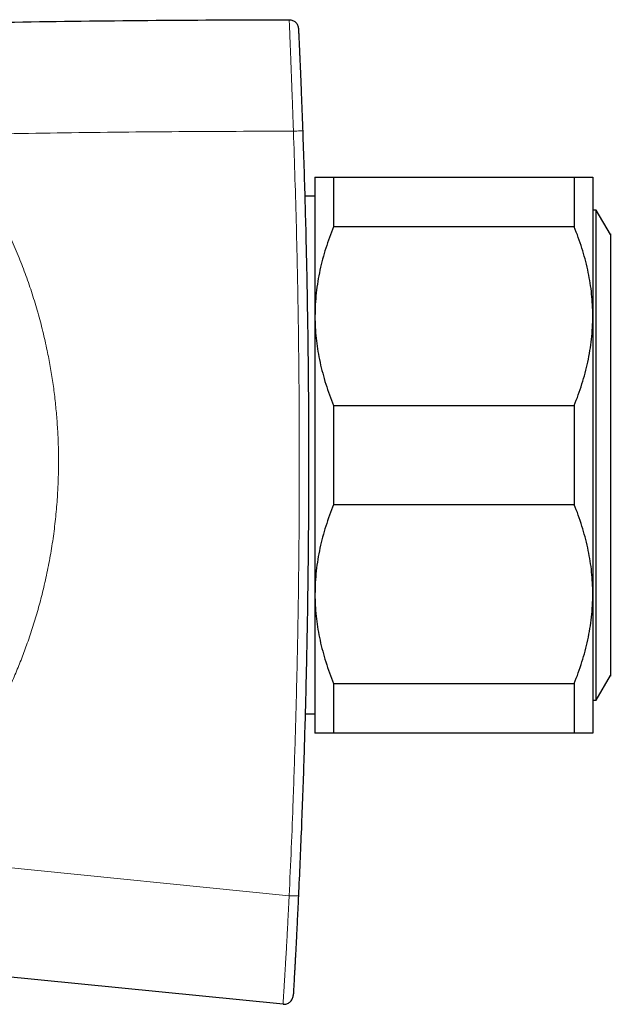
# Model space of a CAD drawing. Header units: millimetres. Extents: x 8 to 1018, y 12 to 2184.
# Tile 30 of 54: x 129 to 161, y 1204 to 1257. Entities that reach past the tile are written whole.
import ezdxf

# ---------------------------------------------------------------- set-up
doc = ezdxf.new("R2010")
doc.units = ezdxf.units.MM

msp = doc.modelspace()

# ---------------------------------------------------------------- linework, layer by layer
at = {"color": 7, "linetype": 'Continuous', "lineweight": 30}
for p, q in [((144.686, 1248.964), (144.686, 1241.464)), ((145.686, 1248.964), (145.686, 1246.286)), ((145.686, 1248.964), (158.686, 1248.964)), ((158.686, 1248.964), (158.686, 1246.286)), ((159.686, 1248.964), (159.686, 1241.464)), ((144.686, 1247.927), (144.134, 1247.927)), ((159.873, 1247.185), (159.686, 1247.185)), ((160.636, 1245.864), (159.873, 1247.185)), ((159.873, 1220.744), (159.873, 1247.185)), ((158.686, 1246.286), (145.686, 1246.286)), ((160.686, 1245.864), (160.636, 1245.864)), ((160.636, 1245.864), (160.636, 1222.064)), ((144.686, 1241.464), (144.686, 1226.464)), ((159.686, 1241.464), (159.686, 1226.464)), ((145.686, 1236.643), (145.686, 1231.286)), ((145.686, 1236.643), (158.686, 1236.643)), ((158.686, 1236.643), (158.686, 1231.286)), ((158.686, 1231.286), (145.686, 1231.286)), ((144.686, 1226.464), (144.686, 1218.964)), ((159.686, 1226.464), (159.686, 1218.964)), ((145.686, 1221.643), (158.686, 1221.643)), ((145.686, 1221.643), (145.686, 1218.964)), ((158.686, 1221.643), (158.686, 1218.964)), ((159.873, 1220.744), (160.636, 1222.064)), ((160.636, 1222.064), (160.686, 1222.064)), ((159.686, 1220.744), (159.873, 1220.744)), ((144.154, 1220.002), (144.686, 1220.002)), ((158.686, 1218.964), (145.686, 1218.964)), ((142.963, 1204.327), (108.108, 1207.794))]:
    msp.add_line(p, q, dxfattribs=at)
at = {"color": 8, "linetype": 'Continuous', "lineweight": 0}
msp.add_line((121.727, 1212.335), (143.293, 1210.183), dxfattribs=at)
msp.add_arc((143.656, 1215.012), 4.843, 265.6994, 271.613, dxfattribs=at)
at = {"color": 7, "linetype": 'Continuous', "lineweight": 30}
for points in [[(114.55, 1257.014), (116.945, 1257.08), (121.735, 1257.213), (128.92, 1257.346), (136.107, 1257.435), (140.898, 1257.45), (143.294, 1257.457)], [(143.294, 1257.457), (143.357, 1257.45), (143.485, 1257.436), (143.647, 1257.327), (143.764, 1257.17), (143.784, 1257.044), (143.794, 1256.98)], [(142.963, 1204.327), (142.996, 1204.325), (143.064, 1204.322), (143.163, 1204.344), (143.256, 1204.384), (143.339, 1204.441), (143.409, 1204.515), (143.463, 1204.6), (143.5, 1204.695), (143.507, 1204.762), (143.511, 1204.795)]]:
    msp.add_open_spline(points, degree=3, dxfattribs=at)
at = {"color": 8, "linetype": 'Continuous', "lineweight": 0}
for points, knots in [([(143.522, 1251.441), (143.522, 1251.441), (143.517, 1251.592), (143.506, 1251.896), (143.49, 1252.337), (143.475, 1252.765), (143.461, 1253.152), (143.448, 1253.511), (143.436, 1253.813), (143.426, 1254.099), (143.415, 1254.368), (143.405, 1254.646), (143.395, 1254.909), (143.385, 1255.158), (143.376, 1255.419), (143.365, 1255.695), (143.354, 1255.979), (143.344, 1256.239), (143.335, 1256.472), (143.327, 1256.675), (143.32, 1256.851), (143.314, 1257), (143.309, 1257.109), (143.305, 1257.197), (143.302, 1257.267), (143.299, 1257.333), (143.297, 1257.387), (143.295, 1257.427), (143.294, 1257.452), (143.294, 1257.455), (143.294, 1257.457)], [0, 0, 0, 0, 0.000006, 0.046114, 0.09222, 0.134266, 0.176664, 0.210737, 0.244807, 0.270492, 0.300472, 0.330471, 0.360442, 0.387844, 0.415243, 0.452369, 0.490406, 0.528538, 0.566578, 0.605025, 0.643481, 0.682735, 0.721998, 0.747625, 0.78201, 0.816398, 0.859622, 0.903365, 0.947176, 1, 1, 1, 1]), ([(143.522, 1251.441), (141.462, 1251.435), (137.341, 1251.424), (131.159, 1251.361), (127.037, 1251.288), (124.977, 1251.252)], [0, 0, 0, 0, 0.333272, 0.666601, 1, 1, 1, 1]), ([(143.293, 1210.183), (143.332, 1211.041), (143.41, 1212.756), (143.521, 1215.617), (143.625, 1218.764), (143.715, 1222.199), (143.782, 1225.635), (143.825, 1229.073), (143.844, 1232.512), (143.84, 1235.953), (143.811, 1239.394), (143.76, 1242.836), (143.69, 1245.991), (143.61, 1248.859), (143.552, 1250.58), (143.522, 1251.441)], [0, 0, 0, 0, 0.062426, 0.124852, 0.208109, 0.291368, 0.374625, 0.457958, 0.541292, 0.624625, 0.708033, 0.791443, 0.874851, 0.937426, 1, 1, 1, 1]), ([(124.977, 1251.252), (125.122, 1251.055), (125.412, 1250.661), (125.829, 1250.056), (126.232, 1249.441), (126.618, 1248.818), (126.988, 1248.187), (127.397, 1247.448), (127.837, 1246.591), (128.295, 1245.612), (128.712, 1244.63), (129.088, 1243.646), (129.425, 1242.662), (129.729, 1241.66), (129.999, 1240.641), (130.22, 1239.665), (130.397, 1238.743), (130.537, 1237.877), (130.65, 1237.007), (130.738, 1236.134), (130.8, 1235.265), (130.835, 1234.402), (130.845, 1233.544), (130.83, 1232.687), (130.787, 1231.763), (130.709, 1230.772), (130.586, 1229.714), (130.425, 1228.657), (130.224, 1227.602), (129.994, 1226.593), (129.739, 1225.631), (129.465, 1224.715), (129.17, 1223.838), (128.859, 1223), (128.536, 1222.2), (128.22, 1221.48), (127.919, 1220.839), (127.607, 1220.209), (127.246, 1219.526), (126.832, 1218.791), (126.396, 1218.068), (125.924, 1217.334), (125.413, 1216.59), (124.862, 1215.84), (124.307, 1215.131), (123.751, 1214.464), (123.197, 1213.836), (122.672, 1213.274), (122.181, 1212.774), (121.879, 1212.481), (121.727, 1212.335)], [0, 0, 0, 0, 0.017185, 0.034371, 0.051599, 0.068827, 0.085879, 0.102931, 0.128225, 0.153528, 0.178823, 0.203168, 0.22752, 0.251865, 0.276721, 0.301577, 0.322115, 0.342666, 0.363221, 0.383772, 0.40431, 0.424382, 0.444462, 0.464543, 0.484615, 0.50947, 0.534326, 0.559459, 0.584599, 0.609731, 0.63212, 0.654516, 0.676905, 0.697114, 0.717328, 0.737537, 0.752327, 0.767117, 0.78687, 0.806632, 0.826394, 0.846148, 0.867951, 0.88976, 0.911564, 0.931178, 0.950796, 0.97041, 0.985205, 1, 1, 1, 1]), ([(142.963, 1204.327), (142.963, 1204.327), (142.963, 1204.327), (142.963, 1204.331), (142.964, 1204.355), (142.967, 1204.394), (142.97, 1204.45), (142.975, 1204.522), (142.98, 1204.613), (142.987, 1204.723), (142.995, 1204.852), (143.004, 1205.006), (143.015, 1205.185), (143.028, 1205.388), (143.041, 1205.6), (143.054, 1205.817), (143.067, 1206.021), (143.081, 1206.265), (143.098, 1206.551), (143.119, 1206.898), (143.14, 1207.261), (143.161, 1207.634), (143.182, 1208.017), (143.203, 1208.406), (143.224, 1208.817), (143.246, 1209.247), (143.27, 1209.707), (143.285, 1210.02), (143.293, 1210.183), (143.293, 1210.183)], [0, 0, 0, 0, 0.0000062, 0.049078, 0.0948645, 0.140721, 0.1818601, 0.22309, 0.2641497, 0.3014238, 0.3388494, 0.3764715, 0.4143358, 0.4506038, 0.4871619, 0.5166866, 0.5463782, 0.5712658, 0.61134, 0.6517498, 0.6924355, 0.7333496, 0.7739819, 0.8153329, 0.8567863, 0.9030595, 0.9494133, 0.9999938, 1, 1, 1, 1])]:
    msp.add_open_spline(points, degree=3, knots=knots, dxfattribs=at)
at = {"color": 7, "linetype": 'Continuous', "lineweight": 30}
for points, knots in [([(143.795, 1256.98), (143.795, 1256.979), (143.795, 1256.977), (143.796, 1256.952), (143.798, 1256.91), (143.801, 1256.846), (143.805, 1256.76), (143.81, 1256.653), (143.816, 1256.527), (143.822, 1256.386), (143.829, 1256.235), (143.836, 1256.08), (143.844, 1255.906), (143.852, 1255.713), (143.861, 1255.503), (143.871, 1255.277), (143.882, 1255.038), (143.893, 1254.76), (143.907, 1254.441), (143.921, 1254.083), (143.937, 1253.693), (143.954, 1253.272), (143.971, 1252.821), (143.988, 1252.369), (144.005, 1251.915), (144.016, 1251.611), (144.022, 1251.46)], [0, 0, 0, 0, 0.050008, 0.10001, 0.150012, 0.200016, 0.250013, 0.291681, 0.333346, 0.375006, 0.406258, 0.437504, 0.468753, 0.5, 0.531246, 0.562495, 0.593742, 0.624993, 0.666653, 0.708318, 0.749985, 0.799982, 0.849986, 0.899988, 0.949991, 1, 1, 1, 1]), ([(144.022, 1251.46), (144.065, 1250.175), (144.151, 1247.606), (144.243, 1243.751), (144.306, 1239.896), (144.34, 1236.042), (144.344, 1232.188), (144.319, 1228.408), (144.267, 1224.701), (144.189, 1221.068), (144.084, 1217.435), (143.955, 1213.803), (143.847, 1211.382), (143.792, 1210.171)], [0, 0, 0, 0, 0.093375, 0.186724, 0.280054, 0.373369, 0.466677, 0.559982, 0.647959, 0.735945, 0.823943, 0.91196, 1, 1, 1, 1]), ([(144.686, 1248.964), (144.686, 1248.964), (144.687, 1248.964), (144.705, 1248.964), (144.758, 1248.964), (144.842, 1248.964), (144.955, 1248.964), (145.097, 1248.964), (145.267, 1248.964), (145.462, 1248.964), (145.611, 1248.964), (145.686, 1248.964)], [0, 0, 0, 0, 0.031426, 0.150353, 0.269282, 0.389133, 0.508986, 0.631385, 0.753788, 0.876892, 1, 1, 1, 1]), ([(158.686, 1248.964), (158.758, 1248.964), (158.902, 1248.964), (159.093, 1248.964), (159.261, 1248.964), (159.404, 1248.964), (159.521, 1248.964), (159.609, 1248.964), (159.665, 1248.964), (159.684, 1248.964), (159.685, 1248.964), (159.686, 1248.964)], [0, 0, 0, 0, 0.119246, 0.238489, 0.358338, 0.478183, 0.600299, 0.722411, 0.845493, 0.968574, 1, 1, 1, 1]), ([(145.686, 1246.286), (145.611, 1246.095), (145.462, 1245.713), (145.267, 1245.13), (145.096, 1244.541), (144.951, 1243.941), (144.834, 1243.332), (144.749, 1242.714), (144.696, 1242.091), (144.689, 1241.673), (144.686, 1241.464)], [0, 0, 0, 0, 0.122973, 0.245942, 0.369581, 0.493217, 0.619375, 0.745529, 0.872765, 1, 1, 1, 1]), ([(159.686, 1241.464), (159.685, 1241.52), (159.684, 1241.771), (159.665, 1242.216), (159.612, 1242.799), (159.528, 1243.382), (159.415, 1243.966), (159.273, 1244.55), (159.103, 1245.134), (158.909, 1245.714), (158.76, 1246.095), (158.686, 1246.286)], [0, 0, 0, 0, 0.0340845, 0.152699, 0.2713147, 0.3908442, 0.5103765, 0.6324315, 0.7544901, 0.8772433, 1, 1, 1, 1]), ([(144.686, 1241.464), (144.686, 1241.408), (144.687, 1241.158), (144.706, 1240.713), (144.76, 1240.129), (144.843, 1239.547), (144.956, 1238.962), (145.098, 1238.378), (145.268, 1237.794), (145.462, 1237.215), (145.611, 1236.833), (145.686, 1236.643)], [0, 0, 0, 0, 0.034085, 0.152699, 0.271315, 0.390844, 0.510376, 0.632431, 0.75449, 0.877243, 1, 1, 1, 1]), ([(158.686, 1236.643), (158.76, 1236.834), (158.909, 1237.216), (159.104, 1237.799), (159.275, 1238.388), (159.42, 1238.988), (159.537, 1239.596), (159.622, 1240.215), (159.675, 1240.838), (159.682, 1241.256), (159.686, 1241.464)], [0, 0, 0, 0, 0.122973, 0.245942, 0.369581, 0.493217, 0.619375, 0.745529, 0.872765, 1, 1, 1, 1]), ([(145.686, 1231.286), (145.611, 1231.095), (145.462, 1230.713), (145.267, 1230.13), (145.096, 1229.541), (144.951, 1228.941), (144.834, 1228.332), (144.749, 1227.714), (144.696, 1227.091), (144.689, 1226.673), (144.686, 1226.464)], [0, 0, 0, 0, 0.122973, 0.245942, 0.369581, 0.493217, 0.619375, 0.745529, 0.872765, 1, 1, 1, 1]), ([(159.686, 1226.464), (159.685, 1226.52), (159.684, 1226.771), (159.665, 1227.216), (159.612, 1227.799), (159.528, 1228.382), (159.415, 1228.966), (159.273, 1229.55), (159.103, 1230.134), (158.909, 1230.714), (158.76, 1231.095), (158.686, 1231.286)], [0, 0, 0, 0, 0.0340845, 0.152699, 0.2713147, 0.3908442, 0.5103765, 0.6324315, 0.7544901, 0.8772433, 1, 1, 1, 1]), ([(144.686, 1226.464), (144.686, 1226.408), (144.687, 1226.158), (144.706, 1225.713), (144.76, 1225.129), (144.843, 1224.547), (144.956, 1223.962), (145.098, 1223.378), (145.268, 1222.794), (145.462, 1222.215), (145.611, 1221.833), (145.686, 1221.643)], [0, 0, 0, 0, 0.034085, 0.152699, 0.271315, 0.390844, 0.510376, 0.632431, 0.75449, 0.877243, 1, 1, 1, 1]), ([(158.686, 1221.643), (158.76, 1221.834), (158.909, 1222.216), (159.104, 1222.799), (159.275, 1223.388), (159.42, 1223.988), (159.537, 1224.596), (159.622, 1225.215), (159.675, 1225.838), (159.682, 1226.256), (159.686, 1226.464)], [0, 0, 0, 0, 0.122973, 0.245942, 0.369581, 0.493217, 0.619375, 0.745529, 0.872765, 1, 1, 1, 1]), ([(145.686, 1218.964), (145.613, 1218.964), (145.469, 1218.964), (145.278, 1218.964), (145.11, 1218.964), (144.967, 1218.964), (144.85, 1218.964), (144.763, 1218.964), (144.706, 1218.964), (144.687, 1218.964), (144.686, 1218.964), (144.686, 1218.964)], [0, 0, 0, 0, 0.119246, 0.2384889, 0.3583379, 0.4781835, 0.6002988, 0.7224112, 0.8454934, 0.9685743, 1, 1, 1, 1]), ([(159.686, 1218.964), (159.685, 1218.964), (159.684, 1218.964), (159.666, 1218.964), (159.613, 1218.964), (159.529, 1218.964), (159.416, 1218.964), (159.274, 1218.964), (159.104, 1218.964), (158.909, 1218.964), (158.76, 1218.964), (158.686, 1218.964)], [0, 0, 0, 0, 0.031426, 0.150353, 0.269282, 0.389133, 0.508986, 0.631385, 0.753788, 0.876892, 1, 1, 1, 1]), ([(143.792, 1210.171), (143.785, 1210.023), (143.771, 1209.726), (143.75, 1209.282), (143.728, 1208.839), (143.706, 1208.399), (143.686, 1207.989), (143.666, 1207.609), (143.648, 1207.261), (143.632, 1206.953), (143.617, 1206.684), (143.605, 1206.452), (143.593, 1206.234), (143.582, 1206.03), (143.571, 1205.844), (143.562, 1205.675), (143.554, 1205.525), (143.545, 1205.377), (143.538, 1205.24), (143.531, 1205.117), (143.525, 1205.013), (143.52, 1204.928), (143.516, 1204.864), (143.514, 1204.823), (143.512, 1204.799), (143.512, 1204.797), (143.512, 1204.795)], [0, 0, 0, 0, 0.050009, 0.100011, 0.150013, 0.200016, 0.250013, 0.291681, 0.333345, 0.375005, 0.406257, 0.437503, 0.468752, 0.499999, 0.531246, 0.562496, 0.593742, 0.624994, 0.666654, 0.708318, 0.749985, 0.799982, 0.849986, 0.899988, 0.949991, 1, 1, 1, 1])]:
    msp.add_open_spline(points, degree=3, knots=knots, dxfattribs=at)
at = {"color": 8, "linetype": 'Continuous', "lineweight": 0}
msp.add_open_spline([(143.522, 1251.441), (143.588, 1251.443), (143.719, 1251.448), (143.884, 1251.454), (143.999, 1251.459), (144.014, 1251.459), (144.022, 1251.46)], degree=3, dxfattribs=at)

doc.saveas('drawing.dxf')
